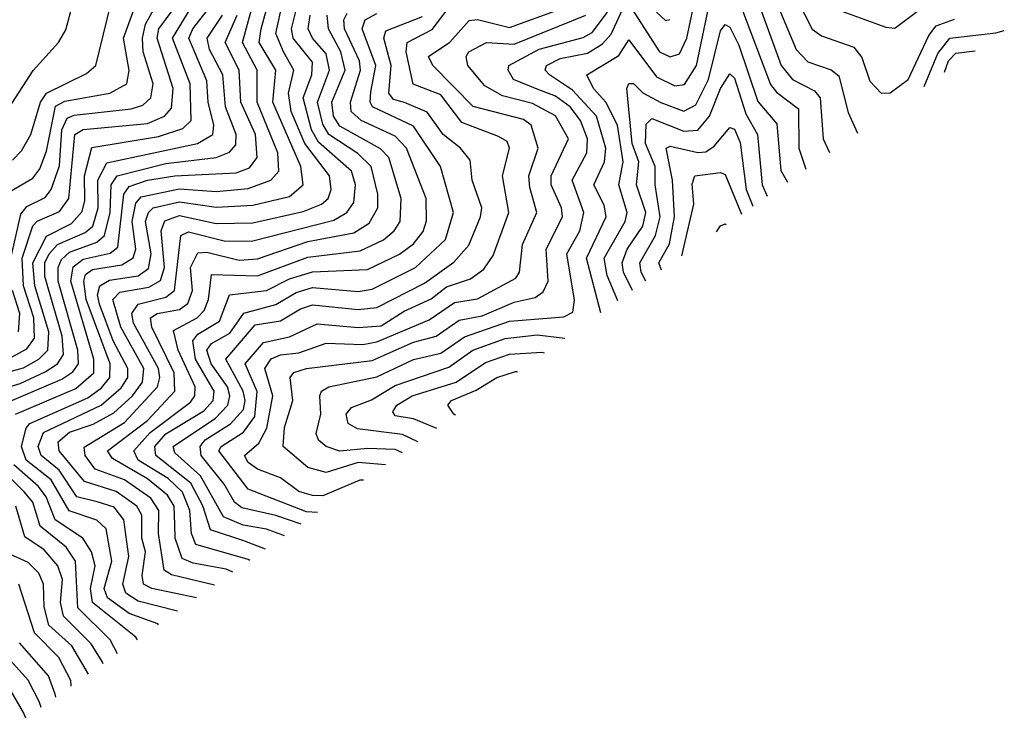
# Model space of a CAD drawing. Extents: x 1308313 to 1441400, y 959662 to 1036319.
# Tile 57 of 256: x 1352487 to 1354634, y 969162 to 970685. Entities that reach past the tile are written whole.
import ezdxf

# ---------------------------------------------------------------- set-up
doc = ezdxf.new("R2010")
doc.units = 0

msp = doc.modelspace()

# ---------------------------------------------------------------- linework, layer by layer
at = {"layer": '0CON10XD'}
for points in [[(1352431.6, 970445), (1352516, 970574), (1352571.3, 970635), (1352587, 970663), (1352609.3, 970745), (1352616.4, 970796.4), (1352616.8, 970816.8), (1352603.1, 970845), (1352621.9, 970915), (1352617.9, 970937.9), (1352595, 970954), (1352535, 970942), (1352496.4, 970923.6), (1352458.1, 970891.9)], [(1354067.3, 970805), (1354146.8, 970585), (1354172, 970555), (1354219.8, 970529.8), (1354231.8, 970515), (1354238.8, 970425), (1354252.6, 970395.2)], [(1352470.9, 970379.1), (1352490.7, 970399.3), (1352511, 970435), (1352532, 970505), (1352545, 970524.6), (1352632, 970568), (1352652.6, 970585), (1352701.9, 970788.1)], [(1353815, 970719.1), (1353882, 970615), (1353905, 970604.1), (1353925, 970610.9), (1353941.4, 970645), (1353964.9, 970755.1)], [(1354163.7, 970765), (1354215, 970664.4), (1354235, 970650), (1354305.2, 970625), (1354322.8, 970602.8), (1354340.7, 970550.7), (1354365, 970524.7), (1354385, 970525.8), (1354424, 970555), (1354469.1, 970650.9), (1354485, 970671.5), (1354525, 970686.2)], [(1352831, 969395.7), (1352745, 969417.4), (1352717.9, 969435), (1352711.2, 969455), (1352724.7, 969515), (1352713.9, 969595), (1352692.6, 969622.6), (1352655.7, 969634.3), (1352611.5, 969645), (1352572.9, 969702.9), (1352533.5, 969735), (1352527, 969755), (1352538.5, 969785), (1352664.3, 969845), (1352707.5, 969882.5), (1352722.6, 969905), (1352722.5, 969925), (1352690.4, 969985), (1352660.3, 970065), (1352656.4, 970085), (1352661.3, 970105), (1352682.6, 970117.4), (1352745, 970127.1), (1352767.3, 970142.7), (1352773.4, 970175), (1352760.8, 970245), (1352767.4, 970265), (1352777.8, 970275), (1352835, 970288.3), (1352915, 970276.1), (1352995, 970280.6), (1353075, 970300), (1353104.8, 970325), (1353099.6, 970365), (1353038.6, 970505), (1353045.3, 970575), (1353008.6, 970635), (1353012.8, 970665), (1353032.7, 970737.3)], [(1354126.9, 970746.9), (1354179.7, 970619.7), (1354205, 970593.2), (1354256, 970576), (1354272.6, 970562.6), (1354292.8, 970482.8), (1354313.5, 970437.9)], [(1352395, 969899.1), (1352495, 969926.2), (1352528.4, 969945), (1352548.1, 969965), (1352550.4, 970005), (1352519.9, 970105), (1352515, 970155.3), (1352545, 970213.5), (1352599.5, 970240.5), (1352622.7, 970267.3), (1352628.7, 970291.3), (1352627.8, 970345), (1352643.7, 970406.3), (1352789.4, 970430.6), (1352842.1, 970447.9), (1352860.3, 970465), (1352858.2, 970545), (1352819.6, 970645), (1352862.6, 970715)], [(1352460.4, 969945), (1352502.5, 969967.5), (1352519, 969991), (1352517.2, 970035), (1352494.9, 970105), (1352492.2, 970165), (1352515, 970235.8), (1352525, 970245.7), (1352573.4, 970266.6), (1352593.6, 970295), (1352606.8, 970435), (1352625, 970445.7), (1352765, 970458.9), (1352802.5, 970475), (1352817.8, 970492.2), (1352820.9, 970535), (1352786.3, 970645), (1352790.3, 970665), (1352826.9, 970715)], [(1352465.3, 970155), (1352488.8, 970261.2), (1352502.1, 970277.9), (1352542.3, 970297.7), (1352555.4, 970314.6), (1352573.6, 970366.4), (1352578.6, 970445), (1352589.8, 970470.2), (1352605, 970476.8), (1352729.6, 970490.4), (1352755, 970498.7), (1352772.8, 970515), (1352777.8, 970545), (1352756, 970615), (1352754.5, 970645), (1352760.8, 970675), (1352788.5, 970725)], [(1352467.8, 970312.2), (1352515, 970339.8), (1352530.4, 970359.6), (1352545, 970398.5), (1352565, 970496.5), (1352585, 970507.3), (1352682.9, 970525), (1352720, 970545), (1352725.4, 970574.6), (1352712.8, 970645), (1352741.7, 970725)], [(1352789.2, 969366.2), (1352787.9, 969367.9), (1352725, 969391), (1352678.3, 969425), (1352670.6, 969445), (1352687.3, 969505), (1352675.3, 969575.3), (1352655, 969594.1), (1352594.2, 969614.2), (1352555, 969682.1), (1352500.7, 969725), (1352490.6, 969755), (1352500.5, 969795), (1352508.7, 969805), (1352635, 969861), (1352665, 969882.5), (1352683.3, 969905), (1352683.9, 969935), (1352631.6, 970075), (1352626.4, 970115), (1352630.1, 970129.9), (1352645, 970140.2), (1352709.3, 970150.7), (1352733.9, 970166.1), (1352740, 970185), (1352732, 970245), (1352739.6, 970285), (1352751.4, 970298.6), (1352835, 970316.4), (1352915, 970310.7), (1352985, 970317.2), (1353034.3, 970335), (1353051.8, 970355), (1353049.2, 970395), (1353004.2, 970505), (1353004.7, 970575), (1352972.7, 970635), (1352994.1, 970715)], [(1352872.3, 969424.7), (1352775, 969445.1), (1352756.5, 969455), (1352753.4, 969473.4), (1352760.8, 969525), (1352752.8, 969555), (1352752.6, 969605), (1352742, 969625), (1352697, 969657), (1352628.2, 969678.2), (1352572.3, 969745), (1352570.7, 969765), (1352595, 969785.9), (1352646.9, 969803.1), (1352691.9, 969828.1), (1352732.9, 969865), (1352754.7, 969895), (1352757.1, 969925), (1352707.3, 970015), (1352689.5, 970075), (1352705, 970090.9), (1352768.3, 970101.7), (1352793.4, 970116.6), (1352802.4, 970145), (1352795.3, 970225), (1352803.2, 970246.8), (1352835, 970258.6), (1352915, 970240.6), (1352995, 970242.1), (1353105, 970267), (1353145, 970282.8), (1353159, 970295), (1353165.7, 970315), (1353161.8, 970345), (1353108.3, 970415), (1353078.2, 970485), (1353072.5, 970525), (1353084.5, 970575), (1353061.8, 970615), (1353045.3, 970655), (1353060.6, 970725)], [(1352911.3, 969452.3), (1352817.5, 969475), (1352801.3, 969485), (1352789.6, 969565), (1352790.3, 969615), (1352772.4, 969642.4), (1352715, 969682.1), (1352651.3, 969705), (1352629.7, 969735), (1352626.8, 969753.2), (1352715, 969807), (1352787.1, 969885), (1352792.5, 969905), (1352789.2, 969925), (1352735, 970023.8), (1352731.4, 970045), (1352744.8, 970065.2), (1352805, 970080.5), (1352824.4, 970095), (1352838, 970215), (1352855, 970223), (1352935, 970202.5), (1352995, 970202.8), (1353171.6, 970248.4), (1353200.2, 970265), (1353215, 970286.4), (1353218.5, 970325), (1353209.9, 970355), (1353138.3, 970418.3), (1353123.2, 970445), (1353104.9, 970515), (1353123.4, 970565), (1353125, 970592.5), (1353082.9, 970645), (1353079.4, 970665), (1353092.4, 970717.6)], [(1353135.9, 969610.6), (1353112.3, 969612.3), (1352985, 969661.9), (1352921, 969745), (1352925.7, 969755), (1352974.3, 969785.7), (1352999.6, 969820.4), (1353004.4, 969874.4), (1352978.2, 969935), (1353018.3, 969981.7), (1353075, 969993.6), (1353135, 970022.2), (1353225, 970014.3), (1353275, 970017.6), (1353325, 970049.7), (1353383.7, 970076.3), (1353417.5, 970102.5), (1353469.7, 970120.3), (1353498.6, 970141.4), (1353518.7, 970171.3), (1353553.4, 970265), (1353539.3, 970345), (1353554.8, 970405), (1353549.5, 970419.5), (1353530.6, 970430.6), (1353450.6, 970460.6), (1353405, 970521.3), (1353344.5, 970544.5), (1353329.4, 970615), (1353331.3, 970635), (1353386.3, 970663.7), (1353435, 970728.5)], [(1353753.8, 970046.2), (1353722.5, 970165), (1353765.3, 970255), (1353761, 970281), (1353738.6, 970325), (1353761.9, 970375), (1353764.5, 970405), (1353744, 970475), (1353691.7, 970531.7), (1353641.6, 970565), (1353632.5, 970575), (1353635.2, 970585), (1353665, 970600.1), (1353725, 970612.1), (1353757.6, 970632.4), (1353776.7, 970653.3), (1353805, 970715.2)], [(1353791, 970072.2), (1353767.4, 970127.4), (1353761, 970165), (1353807.1, 970245), (1353811.5, 970265), (1353792.8, 970325), (1353802.2, 970375), (1353789.8, 970455), (1353764.9, 970505), (1353738, 970535), (1353723, 970565), (1353792.8, 970607.2), (1353815, 970641.1), (1353875, 970560.6), (1353915, 970540.9), (1353936, 970544), (1353962.3, 970585), (1353991.9, 970728.1)], [(1354060.9, 970710.9), (1354123.5, 970543.5), (1354136.8, 970526.8), (1354185, 970490.8), (1354185.3, 970405.3), (1354201.1, 970359.3)], [(1354255, 970712.2), (1354375, 970668.8), (1354395, 970666.5), (1354465, 970718.8)], [(1352426.3, 969873.7), (1352487.6, 969892.4), (1352542.4, 969917.6), (1352569.1, 969935), (1352582.2, 969955), (1352579.3, 969995), (1352541.5, 970125), (1352541.5, 970155), (1352550.5, 970175), (1352569, 970195), (1352629.1, 970220.9), (1352646.1, 970235), (1352657.6, 970275), (1352656.7, 970335), (1352676.9, 970373.1), (1352874.6, 970415.4), (1352907.7, 970435), (1352909.7, 970455), (1352897.9, 970505), (1352895, 970551.5), (1352855.6, 970645), (1352863.9, 970665), (1352895.3, 970705)], [(1352445.1, 969845), (1352578.6, 969901.4), (1352602.8, 969917.2), (1352614.5, 969935), (1352613.2, 969965), (1352570.3, 970115), (1352570.1, 970145), (1352577.5, 970162.5), (1352595, 970178.5), (1352655, 970200.4), (1352671.4, 970215), (1352683.6, 970265), (1352685.9, 970325), (1352698.8, 970345), (1352805, 970371.6), (1352915.1, 970384.9), (1352943.8, 970396.2), (1352957.6, 970412.4), (1352958.8, 970435), (1352935.6, 970495), (1352929.5, 970565), (1352900.4, 970620.4), (1352895.5, 970645), (1352928.5, 970695)], [(1352477.6, 969825), (1352608.9, 969881.1), (1352647.9, 969915), (1352648.2, 969945), (1352597.9, 970115), (1352603.3, 970146.7), (1352625, 970162.9), (1352683.6, 970176.4), (1352700.6, 970189.4), (1352713.5, 970305), (1352725, 970321.3), (1352765, 970335.1), (1352825, 970344.8), (1352958.6, 970351.4), (1352987.7, 970362.3), (1353004.3, 970385), (1353000.6, 970435), (1352968.6, 970505), (1352965.3, 970575), (1352934.5, 970635), (1352960.9, 970695)], [(1352951.6, 969480.7), (1352937.1, 969487.1), (1352865, 969500.3), (1352840.6, 969510.6), (1352825.3, 969555), (1352824.9, 969585), (1352823.2, 969625), (1352808.9, 969648.9), (1352765, 969684.4), (1352688.8, 969728.8), (1352678.4, 969745), (1352765, 969811.3), (1352824.9, 969875.1), (1352823.7, 969915), (1352774.9, 970015), (1352772.1, 970035), (1352786.2, 970045), (1352835, 970053.1), (1352853.5, 970066.5), (1352863.3, 970095), (1352859.1, 970145), (1352875, 970177), (1352895, 970178.6), (1352965, 970160.8), (1353005, 970163.7), (1353115, 970201.4), (1353215, 970220.8), (1353248.3, 970241.7), (1353267.3, 970275), (1353267.7, 970305), (1353252.7, 970365), (1353223.7, 970393.7), (1353160.8, 970435), (1353147.3, 970457.3), (1353135.8, 970505), (1353162.2, 970575), (1353155, 970610.6), (1353124.9, 970645), (1353115.7, 970665), (1353119.7, 970695)], [(1352988.2, 969506.5), (1352985, 969508.4), (1352871, 969541), (1352861.1, 969565), (1352857.7, 969615), (1352841.7, 969655), (1352810.1, 969685), (1352745.1, 969725), (1352735.1, 969745), (1352771.1, 969785), (1352858.7, 969851.3), (1352868.8, 969865), (1352869.1, 969885), (1352832, 969965), (1352822.2, 970007.8), (1352873.6, 970035), (1352888.8, 970051.2), (1352898, 970075), (1352905, 970130), (1353005, 970127), (1353115, 970167.1), (1353229.1, 970180.9), (1353279.6, 970205), (1353303.3, 970225), (1353316.1, 970245), (1353318.6, 970295), (1353291.7, 970385), (1353273.3, 970403.3), (1353185, 970453), (1353171, 970475), (1353167.5, 970505), (1353196.1, 970575), (1353186.5, 970615), (1353160.1, 970665), (1353156.9, 970695)], [(1353022.9, 969530.8), (1352975, 969549.5), (1352903, 969573), (1352885.7, 969625.7), (1352859.8, 969675), (1352783.5, 969735), (1352781.5, 969755), (1352805, 969782.2), (1352887.8, 969832.2), (1352908.2, 969855), (1352910.8, 969875), (1352869.7, 969945), (1352863.9, 969985), (1352875, 969999.3), (1352922.2, 970027.8), (1352944.4, 970085.6), (1353025, 970094.7), (1353075, 970120.3), (1353125, 970135.6), (1353245, 970140.3), (1353315, 970174.1), (1353345, 970196.8), (1353366.6, 970223.4), (1353373.6, 970246.4), (1353372.6, 970295), (1353329.9, 970405), (1353305, 970431.5), (1353231.1, 970465), (1353209.4, 970485), (1353207.7, 970505), (1353229.7, 970575), (1353227.6, 970595), (1353195.1, 970665), (1353193.3, 970685), (1353200.4, 970699.6)], [(1353064.1, 969560), (1353025, 969574.3), (1352973.6, 969583.6), (1352931.1, 969601.1), (1352880.6, 969690.6), (1352825, 969741.1), (1352821.5, 969755), (1352913.7, 969816.3), (1352940.3, 969845), (1352944.8, 969865), (1352939.9, 969885), (1352903.9, 969935), (1352894.9, 969965), (1352905, 969978.9), (1352945, 970001.6), (1352975, 970045.1), (1353045, 970064.1), (1353089.5, 970090.5), (1353125, 970101.4), (1353225, 970092.8), (1353255, 970098), (1353349.5, 970145), (1353415, 970206.2), (1353432.4, 970265), (1353404.2, 970365), (1353345, 970453.1), (1353256.1, 970495), (1353250.5, 970505), (1353252.4, 970527.6), (1353263.5, 970585), (1353233.1, 970665), (1353239.7, 970685), (1353265, 970698.2)], [(1353100.3, 969585.6), (1353045, 969604.4), (1352970.8, 969620.8), (1352955, 969633.7), (1352932.5, 969672.5), (1352882.4, 969735), (1352880.1, 969755), (1352891, 969769), (1352946, 969804), (1352974.3, 969835.7), (1352978.3, 969855), (1352974, 969875), (1352936.4, 969945), (1353000.1, 970019.9), (1353055, 970028.6), (1353099, 970055), (1353125, 970063.3), (1353225, 970053.2), (1353265, 970057.9), (1353369, 970111), (1353433.4, 970156.6), (1353466.1, 970193.9), (1353491.5, 970255), (1353494.2, 970275), (1353473.3, 970335), (1353468.8, 970378.8), (1353448.1, 970405), (1353409.9, 970435), (1353375, 970483.7), (1353325.8, 970504.2), (1353301.4, 970511.4), (1353291.4, 970525), (1353296.8, 970585), (1353280.8, 970645), (1353285, 970660.4), (1353365, 970692)], [(1353236.4, 969681.2), (1353228.6, 969681.4), (1353147.5, 969647.5), (1353125, 969648), (1353095, 969656.5), (1353055, 969686.8), (1353005, 969705.1), (1352985, 969720), (1352977, 969735), (1353007.7, 969762.3), (1353025.2, 969794.8), (1353038.5, 969865), (1353021.2, 969925), (1353035, 969946), (1353055, 969954.5), (1353095, 969958.8), (1353155, 969980.1), (1353235, 969977.1), (1353265, 969982.7), (1353379.2, 970030.8), (1353435, 970068.7), (1353485, 970076.8), (1353568.3, 970121.7), (1353576.2, 970135), (1353582.9, 970195), (1353614.6, 970265), (1353599, 970319), (1353596.7, 970345), (1353617.5, 970405), (1353602.1, 970455), (1353585, 970467.2), (1353475.6, 970495.6), (1353387.6, 970585), (1353377.8, 970605), (1353424.2, 970635.8), (1353466.6, 970683.4), (1353485, 970685.4), (1353555, 970668.1), (1353662.6, 970707.4)], [(1353284.2, 969715.1), (1353225, 969720.1), (1353155, 969698.2), (1353115, 969708.7), (1353060.8, 969755), (1353063.8, 969796.2), (1353082.2, 969855), (1353076.7, 969905), (1353084, 969916), (1353112.2, 969925), (1353255, 969942.2), (1353345, 969982.3), (1353395, 969995.1), (1353445, 970030), (1353495, 970039.7), (1353565, 970069.7), (1353610.4, 970079.6), (1353628.2, 970091.8), (1353638.8, 970115), (1353634.6, 970185), (1353670.4, 970255), (1353668.1, 970275), (1353645.8, 970325), (1353645.5, 970344.5), (1353683.1, 970425), (1353655, 970475.8), (1353605, 970502.7), (1353539.1, 970519.1), (1353501, 970541), (1353463.7, 970585), (1353460, 970605), (1353466.1, 970615), (1353504.6, 970635.4), (1353565, 970631.6), (1353721.2, 970695)], [(1353321, 969741.1), (1353305, 969748.2), (1353245, 969750.7), (1353185, 969744.7), (1353155.1, 969755.1), (1353138.2, 969768.2), (1353132.8, 969782.8), (1353143, 969825), (1353141.1, 969865), (1353144.5, 969875.5), (1353160.8, 969885), (1353265, 969906.9), (1353345, 969944.7), (1353405, 969958.5), (1353456.5, 969993.5), (1353555, 970027.9), (1353672.9, 970037.1), (1353692.7, 970047.3), (1353696.5, 970073.5), (1353679.9, 970175), (1353707.8, 970225), (1353716.9, 970265), (1353691.3, 970335), (1353723.5, 970395), (1353724.5, 970425), (1353709.5, 970465), (1353687.3, 970495), (1353655, 970518.2), (1353615, 970533.5), (1353563.7, 970555), (1353551.5, 970575), (1353553.4, 970585), (1353619.2, 970620.8), (1353715, 970646.5), (1353735, 970657), (1353768.3, 970701.7)], [(1353875, 970701.7), (1353895, 970683.4), (1353904.3, 970685.7)], [(1353822.5, 970094.5), (1353803.1, 970135), (1353800, 970155), (1353811.3, 970185), (1353845.3, 970235), (1353851.7, 970265), (1353831.8, 970325), (1353836.7, 970375), (1353821.9, 970415), (1353810.4, 970535), (1353815, 970546.1), (1353825, 970545.9), (1353845.7, 970525.7), (1353884.8, 970504.8), (1353935, 970485.4), (1353960.9, 970499.1), (1353988.4, 970555), (1354015, 970660.9), (1354025, 970674.7), (1354035, 970668.6), (1354055, 970629.5), (1354096.5, 970506.5), (1354137.9, 970457.9), (1354146, 970356), (1354160.6, 970330.9)], [(1354459.1, 970539.7), (1354488.9, 970611.1), (1354514.5, 970645), (1354615, 970656.2), (1354633.6, 970661.7)], [(1354503.5, 970570.7), (1354511.7, 970595), (1354528, 970612), (1354570, 970617.2)], [(1353852.2, 970115.2), (1353841.8, 970135), (1353839.1, 970155), (1353873.3, 970215), (1353883.1, 970255), (1353872.3, 970325), (1353872.6, 970365), (1353851, 970415), (1353852.7, 970457.3), (1353865, 970469.9), (1353935, 970442), (1353965, 970444.5), (1353990.6, 970475), (1354014.7, 970535.3), (1354035, 970567.3), (1354045, 970557.5), (1354070.1, 970480.1), (1354095.3, 970435), (1354105.5, 970325), (1354116.8, 970300.3)], [(1353886, 970138.8), (1353880.3, 970155), (1353903.5, 970196.5), (1353914.8, 970255), (1353910.4, 970335), (1353896.2, 970405), (1353905, 970409.3), (1353965, 970395.5), (1353982.9, 970397.1), (1354000.9, 970409.1), (1354035, 970450.2), (1354045, 970446.1), (1354057.7, 970417.7), (1354070.6, 970315), (1354085.4, 970278.3)], [(1353930.7, 970170.1), (1353956.8, 970283.2), (1353953.2, 970326.8), (1353958.6, 970345), (1354015, 970352.2), (1354025, 970347.4), (1354060.3, 970260.8)], [(1354005.7, 970222.6), (1354015, 970235.5), (1354025, 970240), (1354027.3, 970237.7)], [(1352484.3, 970005), (1352487.1, 970045), (1352471, 970095)], [(1353355, 969765.1), (1353321, 969781), (1353223.1, 969793.1), (1353203, 969805), (1353198.6, 969825), (1353210.2, 969839.8), (1353253.7, 969856.3), (1353305, 969887.5), (1353422.5, 969927.5), (1353474.8, 969965), (1353545, 969990.3), (1353615, 969998.2), (1353675.6, 969991.1)], [(1353396.4, 969794), (1353345, 969815.1), (1353305, 969821.3), (1353300.6, 969830.6), (1353309.3, 969845), (1353342.7, 969865), (1353438, 969895), (1353502.5, 969937.5), (1353555, 969955.9), (1353625, 969960.4), (1353630.4, 969959)], [(1353436.8, 969822.8), (1353433, 969825), (1353420, 969845), (1353428.1, 969855), (1353482.2, 969877.8), (1353526.7, 969905), (1353568, 969918), (1353572.4, 969918.3)], [(1352699.8, 969303), (1352683.5, 969333.5), (1352613.2, 969403.2), (1352608.5, 969505), (1352588, 969535), (1352531.2, 969581.2), (1352515, 969633.2), (1352496.3, 969656.3), (1352435.9, 969715.9)], [(1352743.1, 969333.7), (1352739.5, 969339.5), (1352645.5, 969415), (1352641.2, 969445), (1352650.8, 969495), (1352643.5, 969525), (1352623.9, 969555), (1352564.2, 969595), (1352544.2, 969645), (1352527.9, 969667.9), (1352473.7, 969715)], [(1352668.3, 969281), (1352666.3, 969286.3), (1352642.7, 969325), (1352582.1, 969385), (1352575.8, 969415), (1352579.8, 969465), (1352569.8, 969495), (1352539.6, 969529.6), (1352497.9, 969557.9), (1352478.5, 969625)], [(1352636.7, 969258.7), (1352600.6, 969320.6), (1352550.2, 969365), (1352540, 969405), (1352538.3, 969455), (1352528.4, 969478.4), (1352505, 969502.1), (1352465, 969519.9)], [(1352599.1, 969232.2), (1352598, 969245), (1352571.9, 969295), (1352518.5, 969348.5), (1352485, 969454.8)], [(1352565.5, 969208.4), (1352564.1, 969215), (1352549.1, 969255), (1352486.5, 969326.5)], [(1352533.1, 969185.7), (1352529, 969199), (1352505, 969245.6), (1352453.1, 969303.1)], [(1352500, 969162.3), (1352495.2, 969175.2), (1352466, 969225)]]:
    msp.add_lwpolyline(points, dxfattribs=at)

doc.saveas('drawing.dxf')
